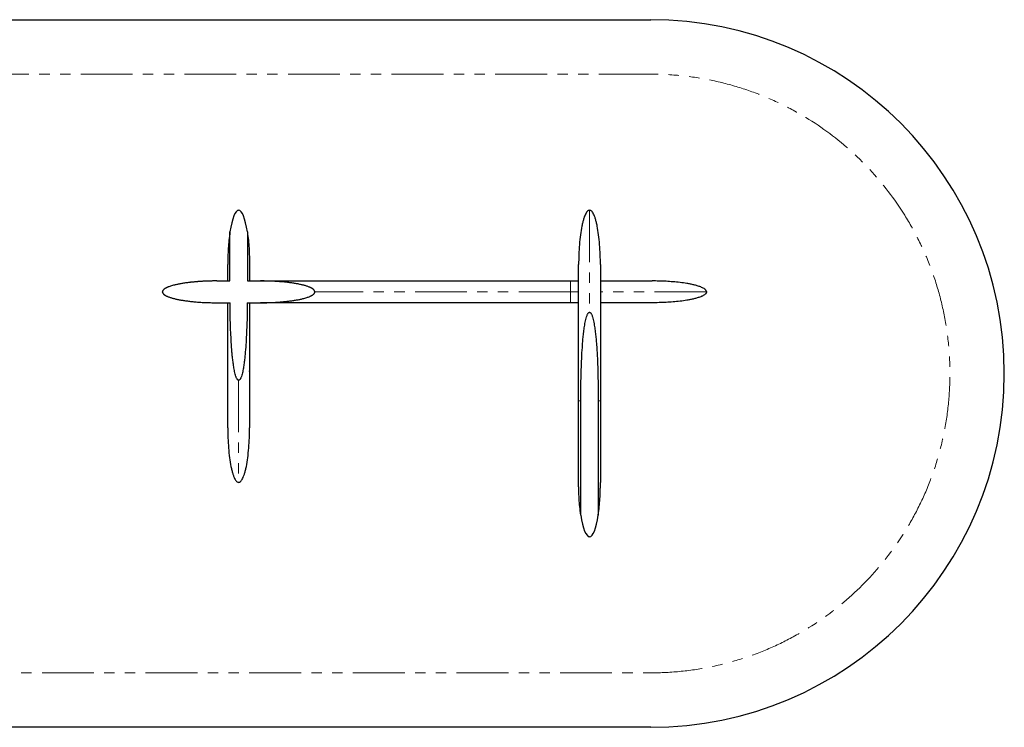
# Model space of a CAD drawing. Header units: millimetres. Extents: x -2064 to 15610, y -1415 to 32635.
# Tile 64 of 67: x 10672 to 12482, y 28587 to 29887. Entities that reach past the tile are written whole.
import ezdxf

# ---------------------------------------------------------------- set-up
doc = ezdxf.new("R2010")
doc.units = ezdxf.units.MM
doc.header["$LTSCALE"] = 15
doc.header["$PDSIZE"] = -1
for name, pattern in [('PHANTOM', [12.7, 6.35, -1.27, 1.27, -1.27, 1.27, -1.27]), ('SLD-Phantom', [12.7, 6.35, -1.27, 1.27, -1.27, 1.27, -1.27]), ('SLD-Solid', [0])]:
    doc.linetypes.add(name, pattern=pattern)

# ---------------------------------------------------------------- blocks, each defined once
blk = doc.blocks.new('A$C30055418')
at = {"color": 8, "linetype": 'SLD-Solid', "lineweight": 25}
for p, q in [((199, 350), (199, 560)), ((231, 560), (231, 350)), ((195, 350), (195, 500)), ((235, 500), (235, 350)), ((100, 170), (195, 170)), ((235, 170), (250, 170)), ((844.1, 170), (820, 170)), ((900, 170), (875.9, 170)), ((195, 130), (100, 130)), ((250, 130), (235, 130)), ((844, 130), (820, 130)), ((840, 100), (840, 130)), ((844, 40), (844, 130)), ((900, 130), (876, 130)), ((876, 130), (876, 40)), ((880, 130), (880, 100))]:
    blk.add_line(p, q, dxfattribs=at)
at = {"color": 8, "linetype": 'SLD-Phantom', "lineweight": 18}
for p, q in [((0, 150), (195, 150)), ((235, 150), (250, 150))]:
    blk.add_line(p, q, dxfattribs=at)
at = {"color": 8, "linetype": 'SLD-Solid', "lineweight": 25}
for centre, major_axis in [((215, 500), (0, -100)), ((860, 100), (0, 100))]:
    blk.add_ellipse(centre, major_axis=major_axis, ratio=0.2, start_param=2.214297, end_param=4.068888, dxfattribs=at)
for points, knots in [([(199, 560), (198.3, 555), (197.6, 550), (196.6, 540), (196.2, 535), (195.6, 525), (195.4, 520), (195.2, 512.5), (195.1, 510), (195, 506.3), (195, 505), (195, 503.1), (195, 502.2), (195, 501.3), (195, 500.6), (195, 500.3), (195, 500)], [0, 0, 0, 0, 0.25, 0.25, 0.5, 0.5, 0.75, 0.75, 0.875, 0.875, 0.9375, 0.9375, 0.96875, 0.984375, 0.984375, 1, 1, 1, 1]), ([(231, 560), (231.7, 555), (232.4, 550), (233.4, 540), (233.8, 535), (234.4, 525), (234.6, 520), (234.8, 512.5), (234.9, 510), (235, 506.3), (235, 505), (235, 503.1), (235, 502.2), (235, 501.3), (235, 500.6), (235, 500.3), (235, 500)], [0, 0, 0, 0, 0.25, 0.25, 0.5, 0.5, 0.75, 0.75, 0.875, 0.875, 0.9375, 0.9375, 0.96875, 0.984375, 0.984375, 1, 1, 1, 1]), ([(860, 500), (858.8, 500), (857.6, 499.5), (855.7, 497.8), (855.1, 497), (853.9, 495.2), (853.3, 494.2), (852, 491.8), (851.4, 490.4), (850.2, 487.3), (849.6, 485.6), (848.5, 481.8), (847.9, 479.8), (846.9, 475.5), (846.3, 473.2), (844.9, 465.8), (844, 460.4), (842.5, 449), (841.9, 443), (840.9, 430.7), (840.6, 424.4), (840.1, 412), (840, 405.9), (840, 400)], [0, 0, 0, 0, 0.125, 0.125, 0.1875, 0.1875, 0.25, 0.25, 0.3125, 0.3125, 0.375, 0.375, 0.4375, 0.4375, 0.5, 0.5, 0.625, 0.625, 0.75, 0.75, 0.875, 0.875, 1, 1, 1, 1]), ([(880, 400), (880, 405.9), (879.9, 412), (879.4, 424.4), (879.1, 430.7), (878.1, 443), (877.5, 449), (876, 460.4), (875.1, 465.8), (873.7, 473.2), (873.1, 475.5), (872.1, 479.8), (871.5, 481.8), (870.4, 485.6), (869.8, 487.3), (868.6, 490.4), (868, 491.8), (866.7, 494.2), (866.1, 495.2), (864.9, 497), (864.3, 497.8), (862.4, 499.5), (861.2, 500), (860, 500)], [0, 0, 0, 0, 0.125, 0.125, 0.25, 0.25, 0.375, 0.375, 0.5, 0.5, 0.5625, 0.5625, 0.625, 0.625, 0.6875, 0.6875, 0.75, 0.75, 0.8125, 0.8125, 0.875, 0.875, 1, 1, 1, 1]), ([(840, 170), (840, 170.5), (840, 171.6), (840, 173.2), (840, 174.8), (840, 176.4), (840, 178), (840, 179.6), (840, 181.2), (840, 182.8), (840, 184.4), (840, 186), (840, 187.6), (840, 189.2), (840, 190.8), (840, 192.4), (840, 194), (840, 195.6), (840, 197.2), (840, 202.3), (840, 210.8), (840, 222.6), (840, 234.3), (840, 245.7), (840, 256.9), (840, 267.9), (840, 278.5), (840, 292.4), (840, 308.9), (840, 327.1), (840, 343.6), (840, 355.7), (840, 364.5), (840, 370.6), (840, 376.1), (840, 381.1), (840, 385.5), (840, 389.3), (840, 392.6), (840, 394.6), (840, 395.8), (840, 396.3), (840, 396.8), (840, 397.3), (840, 397.7), (840, 398.1), (840, 398.5), (840, 398.8), (840, 399.1), (840, 399.3), (840, 399.5), (840, 399.7), (840, 399.8), (840, 399.9), (840, 400), (840, 400), (840, 400)], [0, 0, 0, 0, 0.004321, 0.008642, 0.012964, 0.017287, 0.021611, 0.025937, 0.030264, 0.034592, 0.038923, 0.043255, 0.04759, 0.051927, 0.056266, 0.060608, 0.064954, 0.069302, 0.073654, 0.078009, 0.111053, 0.143968, 0.176832, 0.209726, 0.242616, 0.27548, 0.308398, 0.34145, 0.407395, 0.473133, 0.538868, 0.604817, 0.637865, 0.670782, 0.703647, 0.736541, 0.769431, 0.802295, 0.835211, 0.868258, 0.876538, 0.884805, 0.893062, 0.90131, 0.909549, 0.917781, 0.926008, 0.934231, 0.94245, 0.950667, 0.958884, 0.967101, 0.97532, 0.983542, 0.991768, 1, 1, 1, 1]), ([(880, 400), (880, 400), (880, 400), (880, 400), (880, 400), (880, 399.9), (880, 399.9), (880, 399.8), (880, 399.8), (880, 399.7), (880, 399.6), (880, 399.5), (880, 399.4), (880, 399.3), (880, 399.2), (880, 399), (880, 398.9), (880, 398.7), (880, 398.6), (880, 398.4), (880, 398.2), (880, 398), (880, 397.8), (880, 397.6), (880, 397.3), (880, 397.1), (880, 396.9), (880, 396.6), (880, 396.3), (880, 396.1), (880, 395.8), (880, 395.5), (880, 394.5), (880, 392.6), (880, 389.3), (880, 385.5), (880, 381.1), (880, 376.1), (880, 370.6), (880, 364.5), (880, 355.7), (880, 343.6), (880, 327.1), (880, 308.9), (880, 292.4), (880, 278.5), (880, 267.9), (880, 256.9), (880, 245.7), (880, 234.3), (880, 222.6), (880, 210.8), (880, 201.8), (880, 195.9), (880, 193), (880, 190.2), (880, 187.3), (880, 184.4), (880, 181.5), (880, 178.7), (880, 175.8), (880, 172.9), (880, 171), (880, 170)], [0, 0, 0, 0, 0.004249, 0.008497, 0.012743, 0.016988, 0.021232, 0.025475, 0.029717, 0.033958, 0.038199, 0.04244, 0.046681, 0.050922, 0.055163, 0.059404, 0.063646, 0.067889, 0.072133, 0.076378, 0.080624, 0.084872, 0.089121, 0.093373, 0.097626, 0.101881, 0.106139, 0.110399, 0.114661, 0.118927, 0.123196, 0.127467, 0.131742, 0.164787, 0.197702, 0.230566, 0.26346, 0.29635, 0.329214, 0.362132, 0.395183, 0.461129, 0.526867, 0.592601, 0.658551, 0.691599, 0.724516, 0.757381, 0.790274, 0.823165, 0.856028, 0.888944, 0.921992, 0.929828, 0.937654, 0.94547, 0.953277, 0.961077, 0.96887, 0.976658, 0.984442, 0.992222, 1, 1, 1, 1]), ([(195, 100), (195, 100), (195, 100), (195, 100), (195, 100), (195, 100.1), (195, 100.1), (195, 100.2), (195, 100.2), (195, 100.3), (195, 100.4), (195, 100.5), (195, 100.6), (195, 100.7), (195, 100.8), (195, 101), (195, 101.1), (195, 101.3), (195, 101.4), (195, 101.6), (195, 101.8), (195, 102), (195, 102.2), (195, 102.4), (195, 102.7), (195, 102.9), (195, 103.1), (195, 103.4), (195, 103.7), (195, 103.9), (195, 104.2), (195, 104.5), (195, 105.5), (195, 107.4), (195, 110.7), (195, 114.5), (195, 118.9), (195, 123.9), (195, 129.4), (195, 135.5), (195, 144.2), (195, 156.4), (195, 172.9), (195, 191.1), (195, 207.6), (195, 221.5), (195, 232.1), (195, 243.1), (195, 254.3), (195, 265.7), (195, 277.4), (195, 289.2), (195, 298.2), (195, 304.3), (195, 307.3), (195, 310.3), (195, 313.4), (195, 316.4), (195, 319.4), (195, 322.5), (195, 325.5), (195, 328.6), (195, 331.6), (195, 334.7), (195, 337.7), (195, 340.8), (195, 343.9), (195, 346.9), (195, 349), (195, 350)], [0, 0, 0, 0, 0.004033, 0.008064, 0.012093, 0.016122, 0.020149, 0.024176, 0.028201, 0.032227, 0.036251, 0.040276, 0.0443, 0.048325, 0.05235, 0.056375, 0.060401, 0.064427, 0.068455, 0.072483, 0.076513, 0.080544, 0.084577, 0.088611, 0.092647, 0.096686, 0.100726, 0.104769, 0.108814, 0.112863, 0.116913, 0.120967, 0.125024, 0.156384, 0.18762, 0.218809, 0.250025, 0.281238, 0.312426, 0.343666, 0.375032, 0.437614, 0.5, 0.562383, 0.624969, 0.656332, 0.68757, 0.71876, 0.749975, 0.781189, 0.812377, 0.843614, 0.874976, 0.882833, 0.890679, 0.898515, 0.906342, 0.914161, 0.921974, 0.929781, 0.937584, 0.945385, 0.953183, 0.96098, 0.968778, 0.976578, 0.984381, 0.992188, 1, 1, 1, 1]), ([(215, 187.5), (214.8, 187.5), (214.6, 187.6), (214.1, 187.7), (214, 187.8), (213.6, 188.1), (213.4, 188.2), (213.1, 188.5), (213, 188.7), (212.5, 189.2), (212.3, 189.5), (211.8, 190.3), (211.6, 190.7), (211, 191.8), (210.7, 192.6), (210.1, 194.2), (209.8, 195), (209, 197.5), (208.6, 199.2), (207.8, 202.5), (207.4, 204.2), (206.4, 209.3), (205.9, 212.7), (204.9, 219.5), (204.5, 222.9), (203.7, 229.8), (203.3, 233.2), (202.7, 240), (202.4, 243.5), (201.7, 253.8), (201.2, 260.6), (200.5, 274.3), (200.2, 281.2), (199.8, 295), (199.6, 301.8), (199.1, 322.5), (199, 336.2), (199, 350)], [0, 0, 0, 0, 0.003906, 0.003906, 0.007813, 0.007813, 0.011719, 0.011719, 0.015625, 0.015625, 0.023438, 0.023438, 0.03125, 0.03125, 0.046875, 0.046875, 0.0625, 0.0625, 0.09375, 0.09375, 0.125, 0.125, 0.1875, 0.1875, 0.25, 0.25, 0.3125, 0.3125, 0.375, 0.375, 0.5, 0.5, 0.625, 0.625, 0.75, 0.75, 1, 1, 1, 1]), ([(231, 350), (231, 336.2), (230.9, 322.5), (230.4, 301.8), (230.2, 294.9), (229.8, 281.2), (229.5, 274.3), (228.8, 260.6), (228.3, 253.7), (227.6, 243.4), (227.3, 240), (226.7, 233.1), (226.3, 229.7), (225.5, 222.8), (225.1, 219.4), (224.1, 212.6), (223.6, 209.2), (222.6, 204.1), (222.2, 202.4), (221.4, 199.1), (220.9, 197.4), (220.2, 195), (219.9, 194.2), (219.3, 192.5), (218.9, 191.8), (218.4, 190.6), (218.1, 190.2), (217.7, 189.5), (217.4, 189.1), (216.9, 188.5), (216.6, 188.2), (216, 187.8), (215.8, 187.7), (215.4, 187.6), (215.2, 187.5), (215, 187.5)], [0, 0, 0, 0, 0.25, 0.25, 0.375, 0.375, 0.5, 0.5, 0.625, 0.625, 0.6875, 0.6875, 0.75, 0.75, 0.8125, 0.8125, 0.875, 0.875, 0.90625, 0.90625, 0.9375, 0.9375, 0.953125, 0.953125, 0.96875, 0.96875, 0.976563, 0.976563, 0.984375, 0.984375, 0.992188, 0.992188, 0.996094, 0.996094, 1, 1, 1, 1]), ([(235, 350), (235, 349.5), (235, 348.4), (235, 346.8), (235, 345.3), (235, 343.7), (235, 342.1), (235, 340.5), (235, 338.9), (235, 337.4), (235, 335.8), (235, 334.2), (235, 332.6), (235, 331), (235, 329.5), (235, 327.9), (235, 326.3), (235, 324.7), (235, 323.2), (235, 321.6), (235, 320), (235, 318.5), (235, 316.9), (235, 315.3), (235, 313.8), (235, 312.2), (235, 310.6), (235, 309.1), (235, 307.5), (235, 305.9), (235, 304.4), (235, 302.8), (235, 297.7), (235, 289.2), (235, 277.4), (235, 265.7), (235, 254.3), (235, 243.1), (235, 232.1), (235, 221.5), (235, 207.6), (235, 191.1), (235, 172.9), (235, 156.4), (235, 144.2), (235, 135.5), (235, 129.4), (235, 123.9), (235, 118.9), (235, 114.5), (235, 110.7), (235, 107.4), (235, 105.4), (235, 104.2), (235, 103.7), (235, 103.2), (235, 102.7), (235, 102.3), (235, 101.9), (235, 101.5), (235, 101.2), (235, 100.9), (235, 100.7), (235, 100.5), (235, 100.3), (235, 100.2), (235, 100.1), (235, 100), (235, 100), (235, 100)], [0, 0, 0, 0, 0.004033, 0.008064, 0.012093, 0.016122, 0.020149, 0.024176, 0.028201, 0.032227, 0.036251, 0.040276, 0.0443, 0.048325, 0.05235, 0.056375, 0.060401, 0.064427, 0.068455, 0.072483, 0.076513, 0.080544, 0.084577, 0.088611, 0.092647, 0.096686, 0.100726, 0.104769, 0.108814, 0.112863, 0.116913, 0.120967, 0.125024, 0.156384, 0.18762, 0.218809, 0.250025, 0.281238, 0.312426, 0.343666, 0.375032, 0.437614, 0.5, 0.562383, 0.624969, 0.656332, 0.68757, 0.71876, 0.749975, 0.781189, 0.812377, 0.843614, 0.874976, 0.882833, 0.890679, 0.898515, 0.906342, 0.914161, 0.921974, 0.929781, 0.937584, 0.945385, 0.953183, 0.96098, 0.968778, 0.976578, 0.984381, 0.992188, 1, 1, 1, 1]), ([(844.1, 170), (844.2, 182.1), (844.4, 194.2), (845, 212.3), (845.2, 218.4), (845.8, 230.5), (846.1, 236.5), (846.8, 248.6), (847.3, 254.6), (848, 263.7), (848.3, 266.7), (849, 272.7), (849.3, 275.7), (850.1, 281.7), (850.5, 284.7), (851.4, 290.7), (852, 293.7), (852.9, 298.1), (853.3, 299.6), (854, 302.5), (854.5, 304), (855.2, 306.1), (855.5, 306.8), (856.1, 308.2), (856.4, 308.9), (856.9, 309.9), (857.1, 310.2), (857.6, 310.8), (857.8, 311.1), (858.3, 311.7), (858.6, 312), (859.1, 312.2), (859.3, 312.3), (859.6, 312.4), (859.8, 312.5), (860, 312.5)], [0, 0, 0, 0, 0.25, 0.25, 0.375, 0.375, 0.5, 0.5, 0.625, 0.625, 0.6875, 0.6875, 0.75, 0.75, 0.8125, 0.8125, 0.875, 0.875, 0.90625, 0.90625, 0.9375, 0.9375, 0.953125, 0.953125, 0.96875, 0.96875, 0.976563, 0.976563, 0.984375, 0.984375, 0.992188, 0.992188, 0.996094, 0.996094, 1, 1, 1, 1]), ([(860, 312.5), (860.2, 312.5), (860.4, 312.4), (860.8, 312.3), (860.9, 312.2), (861.3, 312), (861.4, 311.9), (861.7, 311.7), (861.8, 311.5), (862.2, 311.1), (862.5, 310.8), (862.9, 310.2), (863.1, 309.8), (863.7, 308.8), (864, 308.2), (864.6, 306.8), (864.8, 306), (865.6, 303.9), (866, 302.4), (866.7, 299.5), (867.1, 298), (868, 293.6), (868.6, 290.6), (869.5, 284.6), (869.9, 281.6), (870.7, 275.6), (871.1, 272.6), (871.7, 266.6), (872, 263.6), (872.8, 254.6), (873.2, 248.5), (873.9, 236.5), (874.2, 230.4), (874.8, 218.4), (875, 212.3), (875.6, 194.2), (875.8, 182.1), (875.9, 170)], [0, 0, 0, 0, 0.003906, 0.003906, 0.007813, 0.007813, 0.011719, 0.011719, 0.015625, 0.015625, 0.023438, 0.023438, 0.03125, 0.03125, 0.046875, 0.046875, 0.0625, 0.0625, 0.09375, 0.09375, 0.125, 0.125, 0.1875, 0.1875, 0.25, 0.25, 0.3125, 0.3125, 0.375, 0.375, 0.5, 0.5, 0.625, 0.625, 0.75, 0.75, 1, 1, 1, 1]), ([(0, 150), (0, 150.4), (0.1, 150.8), (0.3, 151.5), (0.4, 151.8), (0.6, 152.3), (0.7, 152.4), (0.9, 152.7), (1, 152.8), (1.3, 153.2), (1.5, 153.5), (1.9, 153.9), (2.2, 154.2), (2.6, 154.6), (2.9, 154.8), (3.6, 155.3), (4.1, 155.6), (5.5, 156.6), (6.5, 157.1), (8, 157.9), (8.6, 158.1), (9.6, 158.5), (10.1, 158.8), (11.6, 159.4), (12.7, 159.8), (14.8, 160.5), (15.8, 160.8), (18.9, 161.7), (21, 162.3), (25.3, 163.3), (27.4, 163.8), (31.6, 164.6), (33.7, 165), (40.1, 166.1), (44.4, 166.7), (52.9, 167.7), (57.2, 168.1), (65.7, 168.8), (70, 169.1), (78.6, 169.6), (82.9, 169.7), (89.3, 169.9), (91.4, 169.9), (94.6, 170), (96.3, 170), (98.1, 170), (98.9, 170), (99.5, 170), (99.7, 170), (100, 170)], [0, 0, 0, 0, 0.007812, 0.007812, 0.015625, 0.015625, 0.019531, 0.019531, 0.023437, 0.023437, 0.03125, 0.03125, 0.039062, 0.039062, 0.046875, 0.046875, 0.0625, 0.0625, 0.09375, 0.09375, 0.109375, 0.109375, 0.125, 0.125, 0.15625, 0.15625, 0.1875, 0.1875, 0.25, 0.25, 0.3125, 0.3125, 0.375, 0.375, 0.5, 0.5, 0.625, 0.625, 0.75, 0.75, 0.875, 0.875, 0.9375, 0.9375, 0.96875, 0.984375, 0.992187, 0.992187, 1, 1, 1, 1]), ([(250, 170), (250.8, 170), (252.4, 170), (254.9, 170), (257.3, 170), (259.8, 170), (262.2, 170), (264.6, 170), (267.1, 170), (269.5, 170), (271.9, 170), (274.4, 170), (276.8, 170), (279.2, 170), (281.6, 170), (284.1, 170), (286.5, 170), (288.9, 170), (291.3, 170), (293.8, 170), (296.2, 170), (298.6, 170), (301, 170), (303.5, 170), (305.9, 170), (308.3, 170), (310.7, 170), (313.1, 170), (315.5, 170), (317.9, 170), (320.4, 170), (322.8, 170), (325.2, 170), (327.6, 170), (330, 170), (332.4, 170), (334.8, 170), (337.2, 170), (339.6, 170), (342, 170), (344.4, 170), (346.8, 170), (349.2, 170), (351.6, 170), (354, 170), (356.4, 170), (358.8, 170), (369.6, 170), (388.6, 170), (415.5, 170), (442.1, 170), (468.2, 170), (493.8, 170), (518.8, 170), (543.1, 170), (569.4, 170), (597.2, 170), (626.1, 170), (653.3, 170), (678.9, 170), (702.5, 170), (722.5, 170), (739.1, 170), (752.9, 170), (765.5, 170), (776.8, 170), (786.9, 170), (795.7, 170), (803.1, 170), (807.6, 170), (809.9, 170), (810.8, 170), (811.6, 170), (812.4, 170), (813.1, 170), (813.8, 170), (814.5, 170), (815.1, 170), (815.7, 170), (816.3, 170), (816.8, 170), (817.3, 170), (817.7, 170), (818.1, 170), (818.5, 170), (818.8, 170), (819.1, 170), (819.3, 170), (819.5, 170), (819.7, 170), (819.8, 170), (819.9, 170), (820, 170), (820, 170), (820, 170)], [0, 0, 0, 0, 0.0027258, 0.0054505, 0.0081742, 0.0108969, 0.0136186, 0.0163395, 0.0190595, 0.0217787, 0.0244972, 0.0272149, 0.0299321, 0.0326486, 0.0353646, 0.0380801, 0.0407952, 0.0435098, 0.0462241, 0.0489381, 0.0516519, 0.0543655, 0.0570789, 0.0597922, 0.0625055, 0.0652188, 0.0679321, 0.0706455, 0.0733591, 0.0760729, 0.0787869, 0.0815012, 0.0842159, 0.086931, 0.0896465, 0.0923626, 0.0950791, 0.0977963, 0.1005141, 0.1032327, 0.1059519, 0.108672, 0.1113929, 0.1141147, 0.1168374, 0.1195612, 0.1222859, 0.1250118, 0.1562988, 0.1875107, 0.2187229, 0.2500112, 0.2812982, 0.31251, 0.3437223, 0.3750105, 0.4167028, 0.4583063, 0.5000001, 0.5416924, 0.5832959, 0.6249897, 0.6562767, 0.6874886, 0.7187008, 0.7499891, 0.7812761, 0.8124879, 0.8437002, 0.8749884, 0.8802119, 0.8854316, 0.8906477, 0.8958608, 0.901071, 0.9062788, 0.9114845, 0.9166884, 0.921891, 0.9270925, 0.9322933, 0.9374938, 0.9426943, 0.9478951, 0.9530967, 0.9582993, 0.9635033, 0.968709, 0.9739169, 0.9791272, 0.9843403, 0.9895566, 0.9947764, 1, 1, 1, 1]), ([(820, 170), (819.2, 170), (817.7, 170), (815.3, 170), (813, 170), (810.7, 169.9), (808.4, 169.9), (806.1, 169.8), (803.9, 169.7), (801.6, 169.7), (799.4, 169.6), (797.2, 169.5), (795, 169.4), (792.8, 169.3), (790.6, 169.1), (788.4, 169), (786.3, 168.8), (784.2, 168.7), (782, 168.5), (779.9, 168.3), (777.8, 168.1), (775.8, 167.9), (773.7, 167.7), (771.7, 167.5), (769.6, 167.3), (765.9, 166.8), (760.6, 166.1), (753.8, 165), (747.6, 163.8), (742.5, 162.7), (738.3, 161.6), (735, 160.6), (732, 159.5), (729.9, 158.7), (728.5, 158.1), (727.7, 157.7), (726.9, 157.3), (726.2, 157), (725.6, 156.6), (724.9, 156.2), (724.3, 155.8), (723.8, 155.5), (723.2, 155.1), (722.8, 154.7), (722.3, 154.3), (721.9, 153.9), (721.6, 153.6), (721.2, 153.2), (720.9, 152.8), (720.7, 152.4), (720.5, 152), (720.3, 151.6), (720.2, 151.2), (720.1, 150.8), (720, 150.4), (720, 150.1), (720, 150)], [0, 0, 0, 0, 0.0223657, 0.0445934, 0.0666835, 0.0886365, 0.1104528, 0.132133, 0.1536774, 0.1750866, 0.196361, 0.2175012, 0.2385077, 0.2593809, 0.2801215, 0.3007299, 0.3212067, 0.3415525, 0.3617678, 0.3818533, 0.4018094, 0.4216369, 0.4413364, 0.4609085, 0.4803537, 0.4996729, 0.5689275, 0.6336269, 0.6938228, 0.7495796, 0.784813, 0.8173788, 0.8473198, 0.8746908, 0.883279, 0.8915412, 0.8994808, 0.9071018, 0.9144085, 0.921406, 0.9280998, 0.9344966, 0.9406038, 0.94643, 0.951985, 0.9572801, 0.9623286, 0.9671456, 0.9717486, 0.9761574, 0.980395, 0.9844868, 0.9884612, 0.9923493, 0.9961841, 1, 1, 1, 1]), ([(1000, 150), (1000, 150.1), (1000, 150.2), (1000, 150.4), (1000, 150.6), (999.9, 150.8), (999.9, 151), (999.8, 151.2), (999.8, 151.3), (999.7, 151.5), (999.6, 151.7), (999.6, 151.9), (999.5, 152.1), (999.4, 152.3), (999.2, 152.5), (999.1, 152.7), (999, 152.9), (998.9, 153), (998.7, 153.2), (998.6, 153.4), (998.4, 153.6), (998.2, 153.8), (998, 154), (997.9, 154.2), (997.7, 154.3), (997.4, 154.5), (997.2, 154.7), (997, 154.9), (996.8, 155.1), (996.5, 155.3), (996.3, 155.4), (996, 155.6), (995.7, 155.8), (995.5, 156), (995.2, 156.2), (994.9, 156.3), (994.6, 156.5), (994.2, 156.7), (993.9, 156.9), (993.6, 157.1), (993.2, 157.2), (992.9, 157.4), (992.5, 157.6), (992.2, 157.8), (991.8, 157.9), (991.4, 158.1), (991, 158.3), (990, 158.7), (988.4, 159.4), (986.1, 160.2), (983.6, 161), (980.9, 161.8), (977.2, 162.7), (972.2, 163.9), (966.1, 165.1), (959.4, 166.1), (953.4, 166.9), (948.3, 167.5), (944.2, 168), (940, 168.3), (935.8, 168.7), (931.5, 169), (927.2, 169.3), (922.8, 169.5), (918.4, 169.7), (913.8, 169.8), (909.3, 169.9), (904.7, 170), (901.6, 170), (900, 170)], [0, 0, 0, 0, 0.001836, 0.0036722, 0.0055124, 0.0073605, 0.0092203, 0.0110957, 0.0129901, 0.0149072, 0.0168505, 0.0188231, 0.0208282, 0.0228689, 0.0249479, 0.027068, 0.0292316, 0.0314412, 0.033699, 0.0360071, 0.0383674, 0.0407818, 0.043252, 0.0457795, 0.048366, 0.0510128, 0.0537211, 0.0564923, 0.0593274, 0.0622275, 0.0651935, 0.0682265, 0.0713272, 0.0744966, 0.0777352, 0.0810439, 0.0844234, 0.0878742, 0.0913969, 0.094992, 0.0986602, 0.1024019, 0.1062175, 0.1101075, 0.1140723, 0.1181123, 0.1222278, 0.1264192, 0.1481653, 0.1715474, 0.1965958, 0.2233345, 0.2517838, 0.3073718, 0.3673571, 0.4318029, 0.5007601, 0.5394939, 0.5787338, 0.6184849, 0.6587521, 0.6995402, 0.7408537, 0.7826969, 0.825074, 0.867989, 0.9114459, 0.9554483, 1, 1, 1, 1]), ([(0, 150), (0, 149.6), (0.1, 149.2), (0.3, 148.5), (0.4, 148.2), (0.6, 147.7), (0.7, 147.6), (0.9, 147.3), (1, 147.2), (1.3, 146.8), (1.5, 146.5), (1.9, 146.1), (2.2, 145.9), (2.6, 145.4), (2.8, 145.3), (3.6, 144.7), (4, 144.4), (5.5, 143.4), (6.5, 142.9), (8.5, 141.9), (9.5, 141.5), (11.6, 140.6), (12.6, 140.3), (14.7, 139.5), (15.8, 139.2), (18.9, 138.3), (21, 137.7), (25.2, 136.7), (27.4, 136.2), (31.6, 135.4), (33.7, 135), (40.1, 133.9), (44.4, 133.4), (52.9, 132.3), (57.2, 131.9), (65.7, 131.2), (70, 130.9), (78.6, 130.4), (82.9, 130.3), (89.3, 130.1), (91.4, 130.1), (94.6, 130), (96.3, 130), (98.1, 130), (98.9, 130), (99.5, 130), (99.7, 130), (100, 130)], [0, 0, 0, 0, 0.007813, 0.007813, 0.015625, 0.015625, 0.019531, 0.019531, 0.023438, 0.023438, 0.03125, 0.03125, 0.039063, 0.039063, 0.046875, 0.046875, 0.0625, 0.0625, 0.09375, 0.09375, 0.125, 0.125, 0.15625, 0.15625, 0.1875, 0.1875, 0.25, 0.25, 0.3125, 0.3125, 0.375, 0.375, 0.5, 0.5, 0.625, 0.625, 0.75, 0.75, 0.875, 0.875, 0.9375, 0.9375, 0.96875, 0.984375, 0.992188, 0.992188, 1, 1, 1, 1]), ([(720, 150), (720, 149.9), (720, 149.8), (720, 149.6), (720, 149.4), (720.1, 149.2), (720.1, 149), (720.2, 148.8), (720.2, 148.7), (720.3, 148.5), (720.4, 148.3), (720.4, 148.1), (720.5, 147.9), (720.6, 147.7), (720.8, 147.5), (720.9, 147.3), (721, 147.1), (721.1, 147), (721.3, 146.8), (721.4, 146.6), (721.6, 146.4), (721.8, 146.2), (722, 146), (722.1, 145.8), (722.3, 145.7), (722.6, 145.5), (722.8, 145.3), (723, 145.1), (723.2, 144.9), (723.5, 144.7), (723.7, 144.6), (724, 144.4), (724.3, 144.2), (724.5, 144), (724.8, 143.8), (725.1, 143.7), (725.4, 143.5), (725.8, 143.3), (726.1, 143.1), (726.4, 142.9), (726.8, 142.8), (727.1, 142.6), (727.5, 142.4), (727.8, 142.2), (728.2, 142.1), (728.6, 141.9), (729, 141.7), (730, 141.3), (731.6, 140.6), (733.9, 139.8), (736.4, 139), (739.1, 138.2), (742.8, 137.3), (747.8, 136.1), (753.9, 134.9), (760.6, 133.9), (766.6, 133.1), (771.7, 132.5), (775.8, 132), (780, 131.7), (784.2, 131.3), (788.5, 131), (792.8, 130.7), (797.2, 130.5), (801.6, 130.3), (806.2, 130.2), (810.7, 130.1), (815.3, 130), (818.4, 130), (820, 130)], [0, 0, 0, 0, 0.001836, 0.003672, 0.005512, 0.00736, 0.00922, 0.011096, 0.01299, 0.014907, 0.01685, 0.018823, 0.020828, 0.022869, 0.024948, 0.027068, 0.029232, 0.031441, 0.033699, 0.036007, 0.038367, 0.040782, 0.043252, 0.04578, 0.048366, 0.051013, 0.053721, 0.056492, 0.059327, 0.062227, 0.065194, 0.068226, 0.071327, 0.074497, 0.077735, 0.081044, 0.084423, 0.087874, 0.091397, 0.094992, 0.09866, 0.102402, 0.106218, 0.110108, 0.114072, 0.118112, 0.122228, 0.126419, 0.148165, 0.171547, 0.196596, 0.223335, 0.251784, 0.307372, 0.367357, 0.431803, 0.50076, 0.539494, 0.578734, 0.618485, 0.658752, 0.69954, 0.740854, 0.782697, 0.825074, 0.867989, 0.911446, 0.955448, 1, 1, 1, 1]), ([(900, 130), (900.8, 130), (902.3, 130), (904.7, 130), (907, 130), (909.3, 130.1), (911.6, 130.1), (913.9, 130.2), (916.1, 130.3), (918.4, 130.3), (920.6, 130.4), (922.8, 130.5), (925, 130.6), (927.2, 130.7), (929.4, 130.9), (931.6, 131), (933.7, 131.2), (935.8, 131.3), (938, 131.5), (940.1, 131.7), (942.2, 131.9), (944.2, 132.1), (946.3, 132.3), (948.3, 132.5), (950.4, 132.7), (954.1, 133.2), (959.4, 133.9), (966.2, 135), (972.4, 136.2), (977.5, 137.3), (981.7, 138.5), (985, 139.4), (988, 140.5), (990.1, 141.3), (991.5, 141.9), (992.3, 142.3), (993.1, 142.7), (993.8, 143), (994.4, 143.4), (995.1, 143.8), (995.7, 144.2), (996.2, 144.5), (996.8, 144.9), (997.2, 145.3), (997.7, 145.7), (998.1, 146.1), (998.4, 146.4), (998.8, 146.8), (999.1, 147.2), (999.3, 147.6), (999.5, 148), (999.7, 148.4), (999.8, 148.8), (999.9, 149.2), (1000, 149.6), (1000, 149.9), (1000, 150)], [0, 0, 0, 0, 0.022368, 0.044598, 0.066691, 0.088646, 0.110465, 0.132147, 0.153694, 0.175105, 0.196381, 0.217524, 0.238532, 0.259407, 0.28015, 0.30076, 0.321239, 0.341586, 0.361803, 0.381891, 0.401848, 0.421678, 0.441379, 0.460952, 0.480399, 0.49972, 0.568982, 0.633687, 0.693888, 0.749647, 0.784872, 0.81743, 0.847364, 0.874729, 0.883314, 0.891573, 0.89951, 0.907128, 0.914432, 0.921428, 0.928119, 0.934514, 0.940619, 0.946444, 0.951997, 0.95729, 0.962337, 0.967153, 0.971755, 0.976163, 0.980399, 0.98449, 0.988464, 0.992351, 0.996185, 1, 1, 1, 1]), ([(820, 130), (820, 130), (820, 130), (820, 130), (820, 130), (819.9, 130), (819.9, 130), (819.8, 130), (819.7, 130), (819.7, 130), (819.6, 130), (819.5, 130), (819.4, 130), (819.3, 130), (819.1, 130), (819, 130), (818.8, 130), (818.7, 130), (818.5, 130), (818.3, 130), (818.1, 130), (817.9, 130), (817.7, 130), (817.5, 130), (817.3, 130), (817, 130), (816.8, 130), (816.5, 130), (816.2, 130), (815.9, 130), (815.6, 130), (815.3, 130), (815, 130), (814.7, 130), (814.4, 130), (814, 130), (813.7, 130), (813.3, 130), (812.9, 130), (812.5, 130), (812.1, 130), (811.7, 130), (811.3, 130), (810.9, 130), (810.4, 130), (810, 130), (809.5, 130), (807.4, 130), (803.1, 130), (795.7, 130), (786.9, 130), (776.8, 130), (765.5, 130), (752.9, 130), (739.1, 130), (722.5, 130), (702.5, 130), (678.9, 130), (653.3, 130), (626.1, 130), (597.2, 130), (569.4, 130), (543.1, 130), (518.8, 130), (493.8, 130), (468.2, 130), (442.1, 130), (415.5, 130), (388.6, 130), (368.8, 130), (356.6, 130), (352, 130), (347.4, 130), (342.8, 130), (338.2, 130), (333.6, 130), (329, 130), (324.4, 130), (319.8, 130), (315.1, 130), (310.5, 130), (305.9, 130), (301.2, 130), (296.6, 130), (292, 130), (287.3, 130), (282.7, 130), (278, 130), (273.3, 130), (268.7, 130), (264, 130), (259.3, 130), (254.7, 130), (251.6, 130), (250, 130)], [0, 0, 0, 0, 0.0027258, 0.0054505, 0.0081742, 0.0108969, 0.0136186, 0.0163395, 0.0190595, 0.0217787, 0.0244972, 0.0272149, 0.0299321, 0.0326486, 0.0353646, 0.0380801, 0.0407952, 0.0435098, 0.0462241, 0.0489381, 0.0516519, 0.0543655, 0.0570789, 0.0597922, 0.0625055, 0.0652188, 0.0679321, 0.0706455, 0.0733591, 0.0760729, 0.0787869, 0.0815012, 0.0842159, 0.086931, 0.0896465, 0.0923626, 0.0950791, 0.0977963, 0.1005141, 0.1032327, 0.1059519, 0.108672, 0.1113929, 0.1141147, 0.1168374, 0.1195612, 0.1222859, 0.1250118, 0.1562988, 0.1875107, 0.2187229, 0.2500112, 0.2812982, 0.31251, 0.3437223, 0.3750105, 0.4167028, 0.4583063, 0.5000001, 0.5416924, 0.5832959, 0.6249897, 0.6562767, 0.6874886, 0.7187008, 0.7499891, 0.7812761, 0.8124879, 0.8437002, 0.8749884, 0.8802119, 0.8854316, 0.8906477, 0.8958608, 0.901071, 0.9062788, 0.9114845, 0.9166884, 0.921891, 0.9270925, 0.9322933, 0.9374938, 0.9426943, 0.9478951, 0.9530967, 0.9582993, 0.9635033, 0.968709, 0.9739169, 0.9791272, 0.9843403, 0.9895566, 0.9947764, 1, 1, 1, 1]), ([(195, 100), (195, 94.1), (195.1, 88), (195.6, 75.6), (195.9, 69.3), (196.9, 57), (197.5, 51), (199, 39.6), (199.9, 34.2), (201.3, 26.8), (201.9, 24.5), (202.9, 20.2), (203.5, 18.2), (204.6, 14.4), (205.2, 12.7), (206.4, 9.6), (207, 8.2), (208.3, 5.8), (208.9, 4.8), (210.1, 3), (210.7, 2.2), (212.6, 0.5), (213.8, 0), (215, 0)], [0, 0, 0, 0, 0.125, 0.125, 0.25, 0.25, 0.375, 0.375, 0.5, 0.5, 0.5625, 0.5625, 0.625, 0.625, 0.6875, 0.6875, 0.75, 0.75, 0.8125, 0.8125, 0.875, 0.875, 1, 1, 1, 1]), ([(215, 0), (216.2, 0), (217.4, 0.5), (219.3, 2.2), (219.9, 3), (221.1, 4.8), (221.7, 5.8), (223, 8.2), (223.6, 9.6), (224.8, 12.7), (225.4, 14.4), (226.5, 18.2), (227.1, 20.2), (228.1, 24.5), (228.7, 26.8), (230.1, 34.2), (231, 39.6), (232.5, 51), (233.1, 57), (234.1, 69.3), (234.4, 75.6), (234.9, 88), (235, 94.1), (235, 100)], [0, 0, 0, 0, 0.125, 0.125, 0.1875, 0.1875, 0.25, 0.25, 0.3125, 0.3125, 0.375, 0.375, 0.4375, 0.4375, 0.5, 0.5, 0.625, 0.625, 0.75, 0.75, 0.875, 0.875, 1, 1, 1, 1]), ([(844, 40), (843.3, 45), (842.6, 50), (841.6, 60), (841.2, 65), (840.6, 75), (840.4, 80), (840.2, 87.5), (840.1, 90), (840, 93.7), (840, 95), (840, 96.9), (840, 97.8), (840, 98.7), (840, 99.4), (840, 99.7), (840, 100)], [0, 0, 0, 0, 0.25, 0.25, 0.5, 0.5, 0.75, 0.75, 0.875, 0.875, 0.9375, 0.9375, 0.96875, 0.984375, 0.984375, 1, 1, 1, 1]), ([(876, 40), (876.7, 45), (877.4, 50), (878.4, 60), (878.8, 65), (879.4, 75), (879.6, 80), (879.8, 87.5), (879.9, 90), (880, 93.7), (880, 95), (880, 96.9), (880, 97.8), (880, 98.7), (880, 99.4), (880, 99.7), (880, 100)], [0, 0, 0, 0, 0.25, 0.25, 0.5, 0.5, 0.75, 0.75, 0.875, 0.875, 0.9375, 0.9375, 0.96875, 0.984375, 0.984375, 1, 1, 1, 1])]:
    blk.add_open_spline(points, degree=3, knots=knots, dxfattribs=at)
at = {"color": 8, "linetype": 'SLD-Phantom', "lineweight": 18}
for points, knots in [([(860, 312.5), (860, 340.6), (860, 366.7), (860, 401.3), (860, 412.2), (860, 432.1), (860, 450.4), (860, 465), (860, 477.6), (860, 482.9), (860, 495.6), (860, 500), (860, 500)], [0, 0, 0, 0, 0.25, 0.25, 0.375, 0.375, 0.5, 0.625, 0.625, 0.75, 0.75, 1, 1, 1, 1]), ([(195, 350), (195, 350), (195.1, 350), (195.4, 350), (195.6, 350), (196.3, 350), (196.7, 350), (197.7, 350), (198.3, 350), (199, 350)], [0, 0, 0, 0, 0.25, 0.25, 0.5, 0.5, 0.75, 0.75, 1, 1, 1, 1]), ([(231, 350), (231.7, 350), (232.3, 350), (233.3, 350), (233.7, 350), (234.4, 350), (234.6, 350), (234.9, 350), (235, 350), (235, 350)], [0, 0, 0, 0, 0.25, 0.25, 0.5, 0.5, 0.75, 0.75, 1, 1, 1, 1]), ([(215, 0), (215, 0), (215, 4.4), (215, 17.1), (215, 22.4), (215, 35), (215, 49.6), (215, 67.9), (215, 87.8), (215, 98.7), (215, 133.3), (215, 159.4), (215, 187.5)], [0, 0, 0, 0, 0.25, 0.25, 0.375, 0.375, 0.5, 0.625, 0.625, 0.75, 0.75, 1, 1, 1, 1]), ([(250, 170), (250, 170), (250, 169.9), (250, 169.4), (250, 169.1), (250, 168.1), (250, 167.5), (250, 166), (250, 165.1), (250, 163.7), (250, 163.1), (250, 162.1), (250, 161.5), (250, 160.4), (250, 159.8), (250, 158.6), (250, 158), (250, 156.7), (250, 156.1), (250, 154.9), (250, 154.3), (250, 152.4), (250, 151.2), (250, 150)], [0, 0, 0, 0, 0.125, 0.125, 0.25, 0.25, 0.375, 0.375, 0.5, 0.5, 0.5625, 0.5625, 0.625, 0.625, 0.6875, 0.6875, 0.75, 0.75, 0.8125, 0.8125, 0.875, 0.875, 1, 1, 1, 1]), ([(250, 150), (280.8, 150), (311.5, 150), (371.9, 150), (401.4, 150), (458.3, 150), (485.5, 150), (536.7, 150), (560.6, 150), (604.1, 150), (623.7, 150), (657.9, 150), (672.5, 150), (696, 150), (705, 150), (717, 150), (720, 150), (720, 150)], [0, 0, 0, 0, 0.125, 0.125, 0.25, 0.25, 0.375, 0.375, 0.5, 0.5, 0.625, 0.625, 0.75, 0.75, 0.875, 0.875, 1, 1, 1, 1]), ([(250, 150), (250, 148.8), (250, 147.6), (250, 145.7), (250, 145.1), (250, 143.9), (250, 143.3), (250, 142), (250, 141.4), (250, 140.2), (250, 139.6), (250, 138.5), (250, 137.9), (250, 136.9), (250, 136.3), (250, 134.9), (250, 134), (250, 132.5), (250, 131.9), (250, 130.9), (250, 130.6), (250, 130.1), (250, 130), (250, 130)], [0, 0, 0, 0, 0.125, 0.125, 0.1875, 0.1875, 0.25, 0.25, 0.3125, 0.3125, 0.375, 0.375, 0.4375, 0.4375, 0.5, 0.5, 0.625, 0.625, 0.75, 0.75, 0.875, 0.875, 1, 1, 1, 1])]:
    blk.add_open_spline(points, degree=3, knots=knots, dxfattribs=at)
at = {"color": 8, "linetype": 'Continuous', "lineweight": 0}
for p in [(215, 600), (860, 500), (0, 150), (1000, 150), (215, 0), (860, 0)]:
    blk.add_point(p, dxfattribs=at)
at = {"color": 8, "linetype": 'SLD-Solid'}
for p in [(840, 296), (0, 150)]:
    blk.add_point(p, dxfattribs=at)

msp = doc.modelspace()

# ---------------------------------------------------------------- linework, layer by layer
at = {"color": 7, "linetype": 'Continuous', "lineweight": 25}
for p, q in [((10332.017, 29886.897), (11832.017, 29886.897)), ((11832.017, 28586.897), (10332.017, 28586.897))]:
    msp.add_line(p, q, dxfattribs=at)
at = {"color": 8, "linetype": 'PHANTOM', "lineweight": 18}
for p, q in [((11832.017, 29786.897), (10332.017, 29786.897)), ((10332.017, 28686.897), (11832.017, 28686.897))]:
    msp.add_line(p, q, dxfattribs=at)
msp.add_arc((11832.017, 29236.897), 650, 270, 90)
msp.add_arc((11832.017, 29236.897), 550, 270, 90, dxfattribs=at)

# ---------------------------------------------------------------- block references
at = {"rotation": 180}
msp.add_blockref('A$C30055418', (11934.517, 29536.897), dxfattribs=at)

doc.saveas('drawing.dxf')
